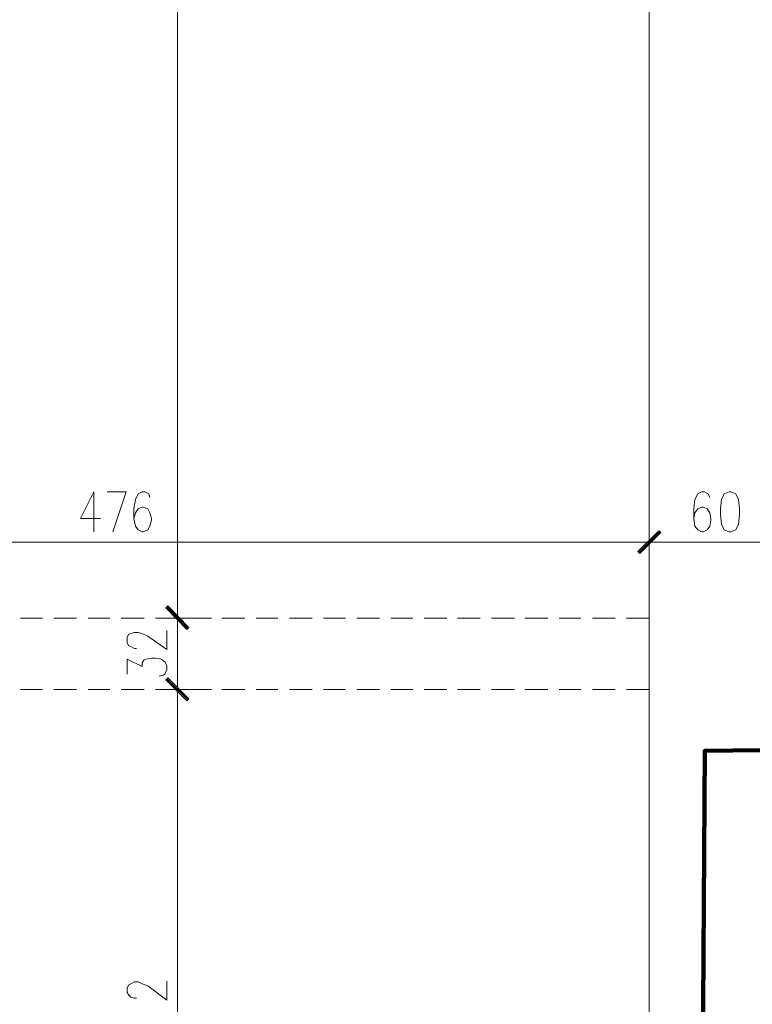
# Model space of a CAD drawing. Header units: inches. Extents: x 1504 to 12593, y -807 to 3183.
# Tile 87 of 256: x 3187 to 3513, y 711 to 1149. Entities that reach past the tile are written whole.
import ezdxf

# ---------------------------------------------------------------- set-up
doc = ezdxf.new("R2010")
doc.units = ezdxf.units.IN
doc.header["$MEASUREMENT"] = 0
doc.layers.add('at_Entity', color=7, linetype='Continuous')
doc.layers.add('at_Solid', color=7, linetype='Continuous')

msp = doc.modelspace()

# ---------------------------------------------------------------- hatches: boundary and pattern name
at = {"layer": 'at_Solid', "lineweight": 15}
for points in [[(3471.43, 921.42), (3462.95, 911.28), (3462.11, 912.13)], [(3462.11, 912.13), (3462.95, 911.28), (3471.43, 921.42)], [(3472.27, 920.58), (3471.43, 921.42), (3462.95, 911.28)], [(3462.95, 911.28), (3471.43, 921.42), (3472.27, 920.58)], [(3262.34, 878.34), (3252.18, 887.21), (3253.02, 888.05)], [(3253.02, 887.63), (3252.18, 887.21), (3262.34, 878.34)], [(3252.18, 887.21), (3262.34, 878.34), (3261.5, 877.49)], [(3261.5, 877.91), (3262.34, 878.34), (3252.18, 887.21)], [(3253.02, 855.95), (3252.18, 855.1), (3262.34, 846.65)], [(3262.34, 846.65), (3252.18, 855.1), (3253.02, 855.95)], [(3252.18, 855.1), (3262.34, 846.65), (3261.5, 845.81)], [(3261.5, 845.81), (3262.34, 846.65), (3252.18, 855.1)]]:
    msp.add_hatch(color=7, dxfattribs=at).paths.add_polyline_path(points)

# ---------------------------------------------------------------- linework, layer by layer
at = {"lineweight": 100}
msp.add_lwpolyline([(2236.3, 2086.4), (3886.32, 2086.07), (3889.66, 680.04), (3653.02, 825.43), (3491.89, 823.56), (3490.02, 529.57), (2809.74, 529.57), (2809.74, 1931.09), (2247.38, 1931.09), (2247.38, 2086.16)], dxfattribs=at)
at = {"layer": 'at_Entity', "color": 7, "lineweight": 15}
for p, q in [((3467.19, 1735.39), (3467.19, 559.42)), ((3257.26, 888.47), (3257.26, 1574.45)), ((3220.05, 938.74), (3214.19, 926.91)), ((3220.05, 938.74), (3220.05, 921)), ((3226.02, 938.74), (3234.44, 938.74)), ((3234.44, 938.74), (3228.53, 921)), ((3239.91, 937.89), (3238.68, 935.36)), ((3241.64, 938.74), (3239.91, 937.89)), ((3242.87, 938.74), (3241.64, 938.74)), ((3244.6, 937.89), (3242.87, 938.74)), ((3244.99, 936.2), (3244.6, 937.89)), ((3488.72, 937.89), (3487.44, 935.36)), ((3490.4, 938.74), (3488.72, 937.89)), ((3491.68, 938.74), (3490.4, 938.74)), ((3493.35, 937.89), (3491.68, 938.74)), ((3494.19, 936.2), (3493.35, 937.89)), ((3500.55, 937.89), (3499.27, 935.36)), ((3502.67, 938.74), (3500.55, 937.89)), ((3503.51, 938.74), (3502.67, 938.74)), ((3505.63, 937.89), (3503.51, 938.74)), ((3506.91, 935.36), (3505.63, 937.89)), ((3238.68, 935.36), (3237.85, 931.13)), ((3487.44, 935.36), (3487.05, 931.13)), ((3499.27, 935.36), (3498.88, 931.13)), ((3507.3, 931.13), (3506.91, 935.36)), ((3237.85, 931.13), (3237.85, 926.91)), ((3238.68, 929.45), (3237.85, 926.91)), ((3239.91, 931.13), (3238.68, 929.45)), ((3241.64, 931.98), (3239.91, 931.13)), ((3242.03, 931.98), (3241.64, 931.98)), ((3244.15, 931.13), (3242.03, 931.98)), ((3244.99, 929.45), (3244.15, 931.13)), ((3245.82, 926.91), (3244.99, 929.45)), ((3487.05, 931.13), (3487.05, 926.91)), ((3487.44, 929.45), (3487.05, 926.91)), ((3488.72, 931.13), (3487.44, 929.45)), ((3490.4, 931.98), (3488.72, 931.13)), ((3491.23, 931.98), (3490.4, 931.98)), ((3492.96, 931.13), (3491.23, 931.98)), ((3494.19, 929.45), (3492.96, 931.13)), ((3494.64, 926.91), (3494.19, 929.45)), ((3498.88, 931.13), (3498.88, 928.6)), ((3498.88, 928.6), (3499.27, 924.38)), ((3506.91, 924.38), (3507.3, 928.6)), ((3507.3, 928.6), (3507.3, 931.13)), ((3214.19, 926.91), (3223.06, 926.91)), ((3237.85, 926.91), (3238.68, 923.53)), ((3244.99, 923.53), (3245.82, 926.07)), ((3245.82, 926.07), (3245.82, 926.91)), ((3467.19, 923.95), (3467.19, 908.75)), ((3467.19, 908.75), (3467.19, 923.95)), ((3487.05, 926.91), (3487.44, 923.53)), ((3494.19, 923.53), (3494.64, 926.07)), ((3494.64, 926.07), (3494.64, 926.91)), ((3499.27, 924.38), (3500.55, 921.84)), ((3505.63, 921.84), (3506.91, 924.38)), ((3238.68, 923.53), (3239.91, 921.84)), ((3239.91, 921.84), (3241.64, 921)), ((3241.64, 921), (3242.03, 921)), ((3242.03, 921), (3244.15, 921.84)), ((3244.15, 921.84), (3244.99, 923.53)), ((3462.11, 912.13), (3471.43, 921.42)), ((3471.43, 921.42), (3462.11, 912.13)), ((3462.56, 911.7), (3471.82, 921)), ((3471.82, 921), (3462.56, 911.7)), ((3471.43, 921.42), (3462.95, 911.28)), ((3471.43, 921.42), (3462.95, 911.28)), ((3462.95, 911.28), (3471.43, 921.42)), ((3462.95, 911.28), (3471.43, 921.42)), ((3462.95, 911.28), (3472.27, 920.58)), ((3472.27, 920.58), (3462.95, 911.28)), ((3472.27, 920.58), (3471.43, 921.42)), ((3471.43, 921.42), (3472.27, 920.58)), ((3487.44, 923.53), (3488.72, 921.84)), ((3488.72, 921.84), (3490.4, 921)), ((3490.4, 921), (3491.23, 921)), ((3491.23, 921), (3492.96, 921.84)), ((3492.96, 921.84), (3494.19, 923.53)), ((3500.55, 921.84), (3502.67, 921)), ((3502.67, 921), (3503.51, 921)), ((3503.51, 921), (3505.63, 921.84)), ((2998.3, 916.35), (3461.67, 916.35)), ((3458.71, 916.35), (3475.61, 916.35)), ((3475.61, 916.35), (3458.71, 916.35)), ((3472.66, 916.35), (3521.25, 916.35)), ((3462.95, 911.28), (3462.11, 912.13)), ((3462.11, 912.13), (3462.95, 911.28)), ((3257.26, 874.54), (3257.26, 891.01)), ((3257.26, 891.01), (3257.26, 874.54)), ((3252.18, 887.21), (3253.02, 888.05)), ((3253.02, 887.63), (3252.18, 887.21)), ((3252.18, 887.21), (3262.34, 878.34)), ((3252.18, 887.21), (3262.34, 878.34)), ((3261.5, 877.49), (3252.18, 887.21)), ((3262.34, 878.34), (3252.18, 887.21)), ((3252.18, 887.21), (3261.5, 877.91)), ((3262.34, 878.34), (3252.18, 887.21)), ((3261.89, 877.91), (3252.63, 887.63)), ((3252.63, 887.63), (3261.89, 877.91)), ((3253.02, 888.05), (3262.34, 878.34)), ((3262.34, 878.34), (3253.02, 887.63)), ((3187.53, 882.56), (3197.29, 882.56)), ((3202.31, 882.56), (3212.46, 882.56)), ((3217.54, 882.56), (3227.25, 882.56)), ((3232.32, 882.56), (3242.48, 882.56)), ((3247.55, 882.56), (3257.26, 882.56)), ((3249.67, 882.56), (3264.85, 882.56)), ((3264.85, 882.56), (3249.67, 882.56)), ((3262.34, 882.56), (3272.44, 882.56)), ((3277.12, 882.56), (3287.22, 882.56)), ((3292.3, 882.56), (3302, 882.56)), ((3307.08, 882.56), (3317.23, 882.56)), ((3322.31, 882.56), (3332.02, 882.56)), ((3337.09, 882.56), (3347.25, 882.56)), ((3352.27, 882.56), (3362.03, 882.56)), ((3367.05, 882.56), (3377.2, 882.56)), ((3381.83, 882.56), (3391.99, 882.56)), ((3397.06, 882.56), (3407.22, 882.56)), ((3411.85, 882.56), (3422, 882.56)), ((3427.08, 882.56), (3436.79, 882.56)), ((3441.86, 882.56), (3451.96, 882.56)), ((3457.04, 882.56), (3467.19, 882.56)), ((3235.73, 875.38), (3236.56, 875.8)), ((3236.56, 875.8), (3238.24, 876.22)), ((3238.24, 876.22), (3239.91, 876.22)), ((3239.91, 876.22), (3241.64, 875.8)), ((3241.64, 875.8), (3244.15, 874.54)), ((3252.63, 868.62), (3252.63, 877.07)), ((3257.26, 856.37), (3257.26, 877.07)), ((3262.34, 878.34), (3261.5, 877.49)), ((3261.5, 877.91), (3262.34, 878.34)), ((3234.89, 874.11), (3235.73, 875.38)), ((3234.89, 871.57), (3234.89, 874.11)), ((3235.73, 870.31), (3234.89, 871.57)), ((3244.15, 874.54), (3252.63, 868.62)), ((3236.56, 869.89), (3235.73, 870.31)), ((3238.24, 869.04), (3236.56, 869.89)), ((3239.07, 869.04), (3238.24, 869.04)), ((3234.89, 857.64), (3234.89, 864.39)), ((3234.89, 864.39), (3241.64, 861.02)), ((3241.64, 862.7), (3242.48, 863.98)), ((3241.64, 861.02), (3241.64, 862.7)), ((3242.48, 863.98), (3243.31, 864.39)), ((3243.31, 864.39), (3245.82, 864.82)), ((3245.82, 864.82), (3247.55, 864.82)), ((3247.55, 864.82), (3250.06, 864.39)), ((3250.06, 864.39), (3251.74, 863.13)), ((3251.74, 863.13), (3252.63, 861.44)), ((3252.63, 859.75), (3251.74, 857.64)), ((3252.63, 861.44), (3252.63, 859.75)), ((3257.26, 842.43), (3257.26, 858.91)), ((3257.26, 858.91), (3257.26, 842.43)), ((3250.9, 857.21), (3249.23, 856.79)), ((3251.74, 857.64), (3250.9, 857.21)), ((3253.02, 855.95), (3252.18, 855.1)), ((3252.18, 855.1), (3253.02, 855.95)), ((3252.18, 855.1), (3262.34, 846.65)), ((3252.18, 855.1), (3262.34, 846.65)), ((3261.5, 845.81), (3252.18, 855.1)), ((3262.34, 846.65), (3252.18, 855.1)), ((3252.18, 855.1), (3261.5, 845.81)), ((3262.34, 846.65), (3252.18, 855.1)), ((3261.89, 846.24), (3252.63, 855.52)), ((3252.63, 855.52), (3261.89, 846.24)), ((3262.34, 846.65), (3253.02, 855.95)), ((3253.02, 855.95), (3262.34, 846.65)), ((3187.53, 850.88), (3197.29, 850.88)), ((3202.31, 850.88), (3212.46, 850.88)), ((3217.54, 850.88), (3227.25, 850.88)), ((3232.32, 850.88), (3242.48, 850.88)), ((3247.55, 850.88), (3257.26, 850.88)), ((3249.67, 850.88), (3264.85, 850.88)), ((3264.85, 850.88), (3249.67, 850.88)), ((3262.34, 850.88), (3272.44, 850.88)), ((3277.12, 850.88), (3287.22, 850.88)), ((3292.3, 850.88), (3302, 850.88)), ((3307.08, 850.88), (3317.23, 850.88)), ((3322.31, 850.88), (3332.02, 850.88)), ((3337.09, 850.88), (3347.25, 850.88)), ((3352.27, 850.88), (3362.03, 850.88)), ((3367.05, 850.88), (3377.2, 850.88)), ((3381.83, 850.88), (3391.99, 850.88)), ((3397.06, 850.88), (3407.22, 850.88)), ((3411.85, 850.88), (3422, 850.88)), ((3427.08, 850.88), (3436.79, 850.88)), ((3441.86, 850.88), (3451.96, 850.88)), ((3457.04, 850.88), (3467.19, 850.88)), ((3257.26, 564.92), (3257.26, 845.39)), ((3262.34, 846.65), (3261.5, 845.81)), ((3261.5, 845.81), (3262.34, 846.65)), ((3234.89, 718.24), (3235.73, 719.51)), ((3234.89, 716.13), (3234.89, 718.24)), ((3235.73, 719.51), (3236.56, 719.93)), ((3236.56, 719.93), (3238.24, 720.78)), ((3238.24, 720.78), (3239.91, 720.78)), ((3239.91, 720.78), (3241.64, 719.93)), ((3241.64, 719.93), (3244.15, 719.09)), ((3244.15, 719.09), (3252.63, 712.75)), ((3252.63, 712.75), (3252.63, 721.2)), ((3235.73, 714.87), (3234.89, 716.13)), ((3236.56, 714.02), (3235.73, 714.87)), ((3238.24, 713.6), (3236.56, 714.02)), ((3239.07, 713.6), (3238.24, 713.6))]:
    msp.add_line(p, q, dxfattribs=at)

doc.saveas('drawing.dxf')
